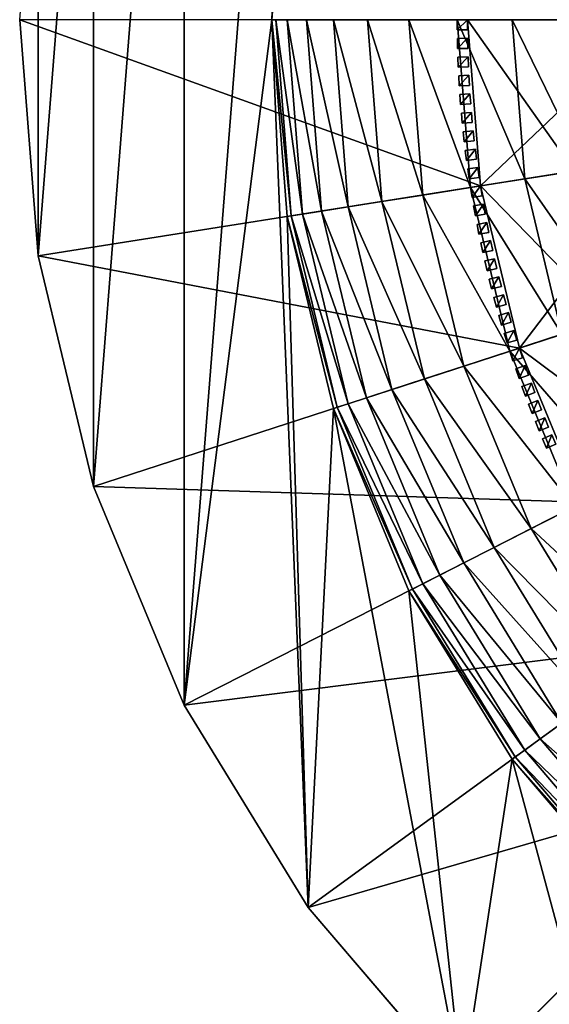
# Model space of a CAD drawing. Header units: centimetres. Extents: x -19.08 to -13.09, y -3.05 to 3.05.
# Tile 2 of 79: x -19.08 to -18.03, y -1.9 to 0.05. Entities that reach past the tile are written whole.
import ezdxf

# ---------------------------------------------------------------- set-up
doc = ezdxf.new("R2010")
doc.units = ezdxf.units.CM
doc.header["$LTSCALE"] = 2.54
doc.layers.get('0').update_dxf_attribs({"true_color": 0xff5454})
doc.layers.add('CHROM', color=7, linetype='Continuous', true_color=0x777799)

# ---------------------------------------------------------------- blocks, each defined once
blk = doc.blocks.new('Komponent#2')
at = {"color": 0}
for p, q in [((0.02, 0, 0.669), (0, 0, 0.669)), ((0, 0, 0.1), (0.02, 0, 0.1)), ((0, 0, 0.669), (0, 0, 0.1)), ((0.02, 0, 0.669), (0, 0, 0.669)), ((0, 0, 0.669), (0, -0.02, 0.669)), ((0, 0, 0.669), (0, 0, 0.1)), ((0, 0, 0.1), (0, -0.02, 0.1)), ((0, 0, 0.669), (0, -0.02, 0.669)), ((0, 0, 0.1), (0.02, 0, 0.1)), ((0, 0, 0.1), (0, -0.02, 0.1)), ((0.02, 0, 0.669), (0.02, 0, 0.1)), ((0.02, 0, 0.669), (0.02, -0.02, 0.669)), ((0.02, 0, 0.1), (0.02, -0.02, 0.1)), ((0.02, 0, 0.669), (0.02, 0, 0.1)), ((0.02, 0, 0.669), (0.02, -0.02, 0.669)), ((0.02, 0, 0.1), (0.02, -0.02, 0.1)), ((0.02, -0.02, 0.669), (0, -0.02, 0.669)), ((0, -0.02, 0.669), (0, -0.02, 0.1)), ((0, -0.02, 0.1), (0.02, -0.02, 0.1)), ((0.02, -0.02, 0.669), (0, -0.02, 0.669)), ((0, -0.02, 0.669), (0, -0.02, 0.1)), ((0, -0.02, 0.1), (0.02, -0.02, 0.1)), ((0.02, -0.02, 0.669), (0.02, -0.02, 0.1)), ((0.02, -0.02, 0.669), (0.02, -0.02, 0.1))]:
    blk.add_line(p, q, dxfattribs=at)
mesh = blk.add_polyface(dxfattribs=at)
corners = [(0, 0, 0.669), (0.02, 0, 0.1), (0, 0, 0.1), (0.02, 0, 0.669)]
mesh.append_faces([[corners[k] for k in face] for face in [(0, 1, 2), (1, 0, 3)]], dxfattribs={"vtx0": -1, "color": 0})
mesh = blk.add_polyface(dxfattribs=at)
corners = [(0, -0.02, 0.669), (0.02, 0, 0.669), (0, 0, 0.669), (0.02, -0.02, 0.669)]
mesh.append_faces([[corners[k] for k in face] for face in [(0, 1, 2), (1, 0, 3)]], dxfattribs={"vtx0": -1, "color": 0})
mesh = blk.add_polyface(dxfattribs=at)
corners = [(0, 0, 0.669), (0, -0.02, 0.1), (0, -0.02, 0.669), (0, 0, 0.1)]
mesh.append_faces([[corners[k] for k in face] for face in [(0, 1, 2), (1, 0, 3)]], dxfattribs={"vtx0": -1, "color": 0})
mesh = blk.add_polyface(dxfattribs=at)
corners = [(0.02, 0, 0.1), (0, -0.02, 0.1), (0, 0, 0.1), (0.02, -0.02, 0.1)]
mesh.append_faces([[corners[k] for k in face] for face in [(0, 1, 2), (1, 0, 3)]], dxfattribs={"vtx0": -1, "color": 0})
mesh = blk.add_polyface(dxfattribs=at)
corners = [(0.02, 0, 0.1), (0.02, -0.02, 0.669), (0.02, -0.02, 0.1), (0.02, 0, 0.669)]
mesh.append_faces([[corners[k] for k in face] for face in [(0, 1, 2), (1, 0, 3)]], dxfattribs={"vtx0": -1, "color": 0})
mesh = blk.add_polyface(dxfattribs=at)
corners = [(0.02, -0.02, 0.669), (0, -0.02, 0.1), (0.02, -0.02, 0.1), (0, -0.02, 0.669)]
mesh.append_faces([[corners[k] for k in face] for face in [(0, 1, 2), (1, 0, 3)]], dxfattribs={"vtx0": -1, "color": 0})
blk = doc.blocks.new('Grupuj#4')
at = {"color": 0}
blk.add_blockref('Komponent#2', (0, 2.1276, -0.1), dxfattribs=at)
for p, rotation in [((0.0003, 2.0904, -0.1), 1), ((0.0013, 2.0533, -0.1), 2), ((0.0029, 2.0162, -0.1), 3.000000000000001), ((0.0052, 1.9792, -0.1), 4.000000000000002), ((0.0081, 1.9421, -0.1), 5.000000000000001), ((0.0117, 1.9052, -0.1), 6), ((0.0159, 1.8683, -0.1), 7), ((0.0207, 1.8315, -0.1), 8), ((0.0262, 1.7947, -0.1), 9), ((0.0323, 1.7581, -0.1), 10), ((0.0391, 1.7216, -0.1), 11), ((0.0465, 1.6852, -0.1), 12), ((0.0545, 1.649, -0.1), 13), ((0.0632, 1.6129, -0.1), 14), ((0.0725, 1.5769, -0.1), 15), ((0.0824, 1.5411, -0.1), 16), ((0.093, 1.5055, -0.1), 17.00000000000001), ((0.1041, 1.4701, -0.1), 18), ((0.1159, 1.4349, -0.1), 19.00000000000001), ((0.1283, 1.3999, -0.1), 20.00000000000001), ((0.1413, 1.3651, -0.1), 21.00000000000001), ((0.1549, 1.3306, -0.1), 22.00000000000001), ((0.1691, 1.2963, -0.1), 23.00000000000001)]:
    blk.add_blockref('Komponent#2', p, dxfattribs=dict(at, rotation=rotation))
blk = doc.blocks.new('Grupuj#6')
at = {"color": 0}
for p, q in [((0.0369, 2.5269, 6.8878), (0, 2.9955, 6.8878)), ((0.0369, 2.5269, 6.8878), (0, 2.9955, 6.8878)), ((0.5307, 2.6051, 6.8878), (0.5, 2.9955, 6.8878)), ((0.5307, 2.6051, 2.4878), (0.5, 2.9955, 2.4878)), ((0.5307, 2.6051, 6.8878), (0.5, 2.9955, 6.8878)), ((0.5307, 2.6051, 2.4878), (0.5, 2.9955, 2.4878)), ((0.5383, 2.6063, 2.292), (0.5077, 2.9955, 2.292)), ((0.5383, 2.6063, 2.292), (0.5077, 2.9955, 2.292)), ((0.5611, 2.6099, 2.0974), (0.5307, 2.9955, 2.0974)), ((0.5611, 2.6099, 2.0974), (0.5307, 2.9955, 2.0974)), ((0.5988, 2.6159, 1.9052), (0.569, 2.9955, 1.9052)), ((0.5988, 2.6159, 1.9052), (0.569, 2.9955, 1.9052)), ((0.6514, 2.6242, 1.7166), (0.6221, 2.9955, 1.7166)), ((0.6514, 2.6242, 1.7166), (0.6221, 2.9955, 1.7166)), ((0.7183, 2.6348, 1.5328), (0.69, 2.9955, 1.5328)), ((0.7183, 2.6348, 1.5328), (0.69, 2.9955, 1.5328)), ((0.7994, 2.6476, 1.3549), (0.772, 2.9955, 1.3549)), ((0.7994, 2.6476, 1.3549), (0.772, 2.9955, 1.3549)), ((0.8939, 2.6626, 1.1839), (0.8677, 2.9955, 1.1839)), ((0.8939, 2.6626, 1.1839), (0.8677, 2.9955, 1.1839)), ((0.9139, 2.6658, 11.4973), (0.8879, 2.9955, 11.4973)), ((0.9139, 2.6658, 11.4473), (0.8879, 2.9955, 11.4473)), ((0.9139, 2.6658, 11.4973), (0.8879, 2.9955, 11.4973)), ((0.9139, 2.6658, 12.2973), (0.8879, 2.9955, 12.2973)), ((0.9139, 2.6658, 12.2973), (0.8879, 2.9955, 12.2973)), ((0.9139, 2.6658, 11.4473), (0.8879, 2.9955, 11.4473)), ((1.0015, 2.6797, 1.021), (0.9766, 2.9955, 1.021)), ((1.0015, 2.6797, 1.021), (0.9766, 2.9955, 1.021)), ((0.9139, 2.6658, 11.4473), (1.2816, 2.724, 11.4473)), ((0.9139, 2.6658, 11.4973), (1.2816, 2.724, 11.4973)), ((0.9139, 2.6658, 11.4973), (1.2816, 2.724, 11.4973)), ((0.9139, 2.6658, 11.4473), (1.2816, 2.724, 11.4473)), ((0.9139, 2.6658, 12.2973), (1.1, 2.6953, 12.5307)), ((0.9139, 2.6658, 12.2973), (1.1, 2.6953, 12.5307)), ((1.1213, 2.6986, 0.8671), (1.0015, 2.6797, 1.021)), ((1.1213, 2.6986, 0.8671), (1.0015, 2.6797, 1.021)), ((1.0015, 2.6797, 1.021), (0.8939, 2.6626, 1.1839)), ((1.0015, 2.6797, 1.021), (0.8939, 2.6626, 1.1839)), ((1.0754, 2.3716, 1.021), (1.0015, 2.6797, 1.021)), ((1.0754, 2.3716, 1.021), (1.0015, 2.6797, 1.021)), ((0.0369, 2.5269, 6.8878), (0.9139, 2.6658, 11.4473)), ((0.0369, 2.5269, 6.8878), (0.9139, 2.6658, 11.4473)), ((0.8939, 2.6626, 1.1839), (0.7994, 2.6476, 1.3549)), ((0.8939, 2.6626, 1.1839), (0.7994, 2.6476, 1.3549)), ((0.9719, 2.338, 1.1839), (0.8939, 2.6626, 1.1839)), ((0.9719, 2.338, 1.1839), (0.8939, 2.6626, 1.1839)), ((0.9911, 2.3442, 11.4473), (0.9139, 2.6658, 11.4473)), ((0.9911, 2.3442, 11.4973), (0.9139, 2.6658, 11.4973)), ((0.9139, 2.6658, 11.4973), (0.9139, 2.6658, 12.2973)), ((0.9911, 2.3442, 11.4973), (0.9139, 2.6658, 11.4973)), ((0.9911, 2.3442, 12.2973), (0.9139, 2.6658, 12.2973)), ((0.9139, 2.6658, 11.4973), (0.9139, 2.6658, 12.2973)), ((0.9911, 2.3442, 11.4473), (0.9139, 2.6658, 11.4473)), ((0.9911, 2.3442, 12.2973), (0.9139, 2.6658, 12.2973)), ((0.7994, 2.6476, 1.3549), (0.7183, 2.6348, 1.5328)), ((0.7994, 2.6476, 1.3549), (0.7183, 2.6348, 1.5328)), ((0.8808, 2.3084, 1.3549), (0.7994, 2.6476, 1.3549)), ((0.8808, 2.3084, 1.3549), (0.7994, 2.6476, 1.3549)), ((0.6514, 2.6242, 1.7166), (0.5988, 2.6159, 1.9052)), ((0.6514, 2.6242, 1.7166), (0.5988, 2.6159, 1.9052)), ((0.7183, 2.6348, 1.5328), (0.6514, 2.6242, 1.7166)), ((0.7183, 2.6348, 1.5328), (0.6514, 2.6242, 1.7166)), ((0.7383, 2.2621, 1.7166), (0.6514, 2.6242, 1.7166)), ((0.7383, 2.2621, 1.7166), (0.6514, 2.6242, 1.7166)), ((0.8028, 2.283, 1.5328), (0.7183, 2.6348, 1.5328)), ((0.8028, 2.283, 1.5328), (0.7183, 2.6348, 1.5328)), ((0.5383, 2.6063, 2.292), (0.5307, 2.6051, 2.4878)), ((0.5383, 2.6063, 2.292), (0.5307, 2.6051, 2.4878)), ((0.6221, 2.2243, 6.8878), (0.5307, 2.6051, 6.8878)), ((0.6221, 2.2243, 2.4878), (0.5307, 2.6051, 2.4878)), ((0.6221, 2.2243, 6.8878), (0.5307, 2.6051, 6.8878)), ((0.5307, 2.6051, 2.4878), (0.5307, 2.6051, 6.8878)), ((0.6221, 2.2243, 2.4878), (0.5307, 2.6051, 2.4878)), ((0.5307, 2.6051, 2.4878), (0.5307, 2.6051, 6.8878)), ((0.5611, 2.6099, 2.0974), (0.5383, 2.6063, 2.292)), ((0.5611, 2.6099, 2.0974), (0.5383, 2.6063, 2.292)), ((0.6295, 2.2267, 2.292), (0.5383, 2.6063, 2.292)), ((0.6295, 2.2267, 2.292), (0.5383, 2.6063, 2.292)), ((0.5988, 2.6159, 1.9052), (0.5611, 2.6099, 2.0974)), ((0.5988, 2.6159, 1.9052), (0.5611, 2.6099, 2.0974)), ((0.6514, 2.2338, 2.0974), (0.5611, 2.6099, 2.0974)), ((0.6514, 2.2338, 2.0974), (0.5611, 2.6099, 2.0974)), ((0.6877, 2.2456, 1.9052), (0.5988, 2.6159, 1.9052)), ((0.6877, 2.2456, 1.9052), (0.5988, 2.6159, 1.9052)), ((0.1466, 2.0698, 6.8878), (0.0369, 2.5269, 6.8878)), ((0.1466, 2.0698, 6.8878), (0.0369, 2.5269, 6.8878)), ((0.9911, 2.3442, 11.4473), (1.3452, 2.4593, 11.4473)), ((0.9911, 2.3442, 11.4973), (1.3452, 2.4593, 11.4973)), ((0.9911, 2.3442, 11.4473), (1.3452, 2.4593, 11.4473)), ((0.9911, 2.3442, 11.4973), (1.3452, 2.4593, 11.4973)), ((0.9911, 2.3442, 12.2973), (1.1703, 2.4025, 12.5307)), ((0.9911, 2.3442, 12.2973), (1.1703, 2.4025, 12.5307)), ((1.0754, 2.3716, 1.021), (0.9719, 2.338, 1.1839)), ((1.0754, 2.3716, 1.021), (0.9719, 2.338, 1.1839)), ((0.1466, 2.0698, 6.8878), (0.9911, 2.3442, 11.4473)), ((0.1466, 2.0698, 6.8878), (0.9911, 2.3442, 11.4473)), ((1.1177, 2.0387, 11.4473), (0.9911, 2.3442, 11.4473)), ((1.1177, 2.0387, 11.4973), (0.9911, 2.3442, 11.4973)), ((0.9911, 2.3442, 11.4973), (0.9911, 2.3442, 12.2973)), ((0.9911, 2.3442, 11.4973), (0.9911, 2.3442, 12.2973)), ((1.1177, 2.0387, 11.4973), (0.9911, 2.3442, 11.4973)), ((1.1177, 2.0387, 12.2973), (0.9911, 2.3442, 12.2973)), ((1.1177, 2.0387, 12.2973), (0.9911, 2.3442, 12.2973)), ((1.1177, 2.0387, 11.4473), (0.9911, 2.3442, 11.4473)), ((0.9719, 2.338, 1.1839), (0.8808, 2.3084, 1.3549)), ((0.9719, 2.338, 1.1839), (0.8808, 2.3084, 1.3549)), ((1.0996, 2.0295, 1.1839), (0.9719, 2.338, 1.1839)), ((1.0996, 2.0295, 1.1839), (0.9719, 2.338, 1.1839)), ((0.8808, 2.3084, 1.3549), (0.8028, 2.283, 1.5328)), ((0.8808, 2.3084, 1.3549), (0.8028, 2.283, 1.5328)), ((1.0143, 1.986, 1.3549), (0.8808, 2.3084, 1.3549)), ((1.0143, 1.986, 1.3549), (0.8808, 2.3084, 1.3549)), ((0.8028, 2.283, 1.5328), (0.7383, 2.2621, 1.7166)), ((0.8028, 2.283, 1.5328), (0.7383, 2.2621, 1.7166)), ((0.9412, 1.9488, 1.5328), (0.8028, 2.283, 1.5328)), ((0.9412, 1.9488, 1.5328), (0.8028, 2.283, 1.5328)), ((0.7383, 2.2621, 1.7166), (0.6877, 2.2456, 1.9052)), ((0.7383, 2.2621, 1.7166), (0.6877, 2.2456, 1.9052)), ((0.8808, 1.918, 1.7166), (0.7383, 2.2621, 1.7166)), ((0.8808, 1.918, 1.7166), (0.7383, 2.2621, 1.7166)), ((0.6295, 2.2267, 2.292), (0.6221, 2.2243, 2.4878)), ((0.6295, 2.2267, 2.292), (0.6221, 2.2243, 2.4878)), ((0.6514, 2.2338, 2.0974), (0.6295, 2.2267, 2.292)), ((0.6514, 2.2338, 2.0974), (0.6295, 2.2267, 2.292)), ((0.7788, 1.866, 2.292), (0.6295, 2.2267, 2.292)), ((0.7788, 1.866, 2.292), (0.6295, 2.2267, 2.292)), ((0.6877, 2.2456, 1.9052), (0.6514, 2.2338, 2.0974)), ((0.6877, 2.2456, 1.9052), (0.6514, 2.2338, 2.0974)), ((0.7994, 1.8765, 2.0974), (0.6514, 2.2338, 2.0974)), ((0.7994, 1.8765, 2.0974), (0.6514, 2.2338, 2.0974)), ((0.8334, 1.8939, 1.9052), (0.6877, 2.2456, 1.9052)), ((0.8334, 1.8939, 1.9052), (0.6877, 2.2456, 1.9052)), ((0.772, 1.8626, 6.8878), (0.6221, 2.2243, 6.8878)), ((0.772, 1.8626, 6.8878), (0.6221, 2.2243, 6.8878)), ((0.6221, 2.2243, 2.4878), (0.6221, 2.2243, 6.8878)), ((0.772, 1.8626, 2.4878), (0.6221, 2.2243, 2.4878)), ((0.772, 1.8626, 2.4878), (0.6221, 2.2243, 2.4878)), ((0.6221, 2.2243, 2.4878), (0.6221, 2.2243, 6.8878)), ((0.3265, 1.6356, 6.8878), (0.1466, 2.0698, 6.8878)), ((0.3265, 1.6356, 6.8878), (0.1466, 2.0698, 6.8878)), ((0.3265, 1.6356, 6.8878), (1.1177, 2.0387, 11.4473)), ((0.3265, 1.6356, 6.8878), (1.1177, 2.0387, 11.4473)), ((1.0996, 2.0295, 1.1839), (1.0143, 1.986, 1.3549)), ((1.0996, 2.0295, 1.1839), (1.0143, 1.986, 1.3549)), ((1.0143, 1.986, 1.3549), (0.9412, 1.9488, 1.5328)), ((1.0143, 1.986, 1.3549), (0.9412, 1.9488, 1.5328)), ((1.1966, 1.6885, 1.3549), (1.0143, 1.986, 1.3549)), ((1.1966, 1.6885, 1.3549), (1.0143, 1.986, 1.3549)), ((0.9412, 1.9488, 1.5328), (0.8808, 1.918, 1.7166)), ((0.9412, 1.9488, 1.5328), (0.8808, 1.918, 1.7166)), ((1.1303, 1.6403, 1.5328), (0.9412, 1.9488, 1.5328)), ((1.1303, 1.6403, 1.5328), (0.9412, 1.9488, 1.5328)), ((0.8808, 1.918, 1.7166), (0.8334, 1.8939, 1.9052)), ((0.8808, 1.918, 1.7166), (0.8334, 1.8939, 1.9052)), ((1.0754, 1.6005, 1.7166), (0.8808, 1.918, 1.7166)), ((1.0754, 1.6005, 1.7166), (0.8808, 1.918, 1.7166)), ((0.7994, 1.8765, 2.0974), (0.7788, 1.866, 2.292)), ((0.7994, 1.8765, 2.0974), (0.7788, 1.866, 2.292)), ((0.8334, 1.8939, 1.9052), (0.7994, 1.8765, 2.0974)), ((0.8334, 1.8939, 1.9052), (0.7994, 1.8765, 2.0974)), ((1.0015, 1.5467, 2.0974), (0.7994, 1.8765, 2.0974)), ((1.0015, 1.5467, 2.0974), (0.7994, 1.8765, 2.0974)), ((1.0324, 1.5692, 1.9052), (0.8334, 1.8939, 1.9052)), ((1.0324, 1.5692, 1.9052), (0.8334, 1.8939, 1.9052)), ((0.7788, 1.866, 2.292), (0.772, 1.8626, 2.4878)), ((0.7788, 1.866, 2.292), (0.772, 1.8626, 2.4878)), ((0.9766, 1.5287, 6.8878), (0.772, 1.8626, 6.8878)), ((0.9766, 1.5287, 6.8878), (0.772, 1.8626, 6.8878)), ((0.772, 1.8626, 2.4878), (0.772, 1.8626, 6.8878)), ((0.9766, 1.5287, 2.4878), (0.772, 1.8626, 2.4878)), ((0.9766, 1.5287, 2.4878), (0.772, 1.8626, 2.4878)), ((0.772, 1.8626, 2.4878), (0.772, 1.8626, 6.8878)), ((0.9828, 1.5332, 2.292), (0.7788, 1.866, 2.292)), ((0.9828, 1.5332, 2.292), (0.7788, 1.866, 2.292)), ((0.5721, 1.2348, 6.8878), (1.2904, 1.7567, 11.4473)), ((0.5721, 1.2348, 6.8878), (1.2904, 1.7567, 11.4473)), ((0.5721, 1.2348, 6.8878), (0.3265, 1.6356, 6.8878)), ((0.5721, 1.2348, 6.8878), (0.3265, 1.6356, 6.8878)), ((1.0754, 1.6005, 1.7166), (1.0324, 1.5692, 1.9052)), ((1.0754, 1.6005, 1.7166), (1.0324, 1.5692, 1.9052)), ((1.0324, 1.5692, 1.9052), (1.0015, 1.5467, 2.0974)), ((1.0324, 1.5692, 1.9052), (1.0015, 1.5467, 2.0974)), ((1.2797, 1.2797, 1.9052), (1.0324, 1.5692, 1.9052)), ((1.2797, 1.2797, 1.9052), (1.0324, 1.5692, 1.9052)), ((1.0015, 1.5467, 2.0974), (0.9828, 1.5332, 2.292)), ((1.0015, 1.5467, 2.0974), (0.9828, 1.5332, 2.292)), ((1.2526, 1.2526, 2.0974), (1.0015, 1.5467, 2.0974)), ((1.2526, 1.2526, 2.0974), (1.0015, 1.5467, 2.0974)), ((0.9828, 1.5332, 2.292), (0.9766, 1.5287, 2.4878)), ((0.9828, 1.5332, 2.292), (0.9766, 1.5287, 2.4878)), ((1.2309, 1.2309, 6.8878), (0.9766, 1.5287, 6.8878)), ((1.2309, 1.2309, 2.4878), (0.9766, 1.5287, 2.4878)), ((1.2309, 1.2309, 6.8878), (0.9766, 1.5287, 6.8878)), ((0.9766, 1.5287, 2.4878), (0.9766, 1.5287, 6.8878)), ((1.2309, 1.2309, 2.4878), (0.9766, 1.5287, 2.4878)), ((0.9766, 1.5287, 2.4878), (0.9766, 1.5287, 6.8878)), ((1.2363, 1.2363, 2.292), (0.9828, 1.5332, 2.292)), ((1.2363, 1.2363, 2.292), (0.9828, 1.5332, 2.292)), ((0.8774, 0.8774, 6.8878), (1.5052, 1.5052, 11.4473)), ((0.8774, 0.8774, 6.8878), (1.5052, 1.5052, 11.4473)), ((0.8774, 0.8774, 6.8878), (0.5721, 1.2348, 6.8878)), ((0.8774, 0.8774, 6.8878), (0.5721, 1.2348, 6.8878))]:
    blk.add_line(p, q, dxfattribs=at)
mesh = blk.add_polyface(dxfattribs=at)
corners = [(0.0369, 3.4641, 6.8878), (0.0369, 2.5269, 6.8878), (0, 2.9955, 6.8878), (0.1466, 3.9211, 6.8878), (0.1466, 2.0698, 6.8878), (0.3265, 4.3554, 6.8878), (0.3265, 1.6356, 6.8878), (0.5721, 4.7562, 6.8878), (0.5, 2.9955, 6.8878), (0.5307, 3.3859, 6.8878), (0.6221, 3.7666, 6.8878), (0.8774, 5.1136, 6.8878), (0.772, 4.1284, 6.8878), (0.9766, 4.4623, 6.8878), (1.2348, 5.4189, 6.8878), (1.2309, 4.7601, 6.8878), (1.5287, 5.0144, 6.8878), (1.6356, 5.6645, 6.8878), (1.8626, 5.219, 6.8878), (2.0698, 5.8444, 6.8878), (2.2243, 5.3688, 6.8878), (2.5269, 5.9541, 6.8878), (2.6051, 5.4602, 6.8878), (2.9955, 5.991, 6.8878), (2.9955, 5.491, 6.8878), (3.4641, 5.9541, 6.8878), (3.3859, 5.4602, 6.8878), (3.7666, 5.3688, 6.8878), (3.9211, 5.8444, 6.8878), (4.1284, 5.219, 6.8878), (4.3554, 5.6645, 6.8878), (4.4623, 5.0144, 6.8878), (4.7562, 5.4189, 6.8878), (4.7601, 4.7601, 6.8878), (5.1136, 5.1136, 6.8878), (5.0144, 4.4623, 6.8878), (5.219, 4.1284, 6.8878), (5.4189, 4.7562, 6.8878), (5.3688, 3.7666, 6.8878), (5.4602, 3.3859, 6.8878), (5.6645, 4.3554, 6.8878), (5.491, 2.9955, 6.8878), (5.6645, 1.6356, 6.8878), (5.8444, 2.0698, 6.8878), (5.8444, 3.9211, 6.8878), (5.9541, 2.5269, 6.8878), (5.9541, 3.4641, 6.8878), (5.991, 2.9955, 6.8878), (0.5721, 1.2348, 6.8878), (0.5307, 2.6051, 6.8878), (0.6221, 2.2243, 6.8878), (0.8774, 0.8774, 6.8878), (0.772, 1.8626, 6.8878), (0.9766, 1.5287, 6.8878), (1.2348, 0.5721, 6.8878), (1.2309, 1.2309, 6.8878), (1.5287, 0.9766, 6.8878), (1.6356, 0.3265, 6.8878), (1.8626, 0.772, 6.8878), (2.0698, 0.1466, 6.8878), (2.2243, 0.6221, 6.8878), (2.5269, 0.0369, 6.8878), (2.6051, 0.5307, 6.8878), (2.9955, 0, 6.8878), (2.9955, 0.5, 6.8878), (3.3859, 0.5307, 6.8878), (3.4641, 0.0369, 6.8878), (3.7666, 0.6221, 6.8878), (3.9211, 0.1466, 6.8878), (4.1284, 0.772, 6.8878), (4.3554, 0.3265, 6.8878), (4.4623, 0.9766, 6.8878), (4.7562, 0.5721, 6.8878), (4.7601, 1.2309, 6.8878), (5.1136, 0.8774, 6.8878), (5.0144, 1.5287, 6.8878), (5.219, 1.8626, 6.8878), (5.4189, 1.2348, 6.8878), (5.3688, 2.2243, 6.8878), (5.4602, 2.6051, 6.8878)]
mesh.append_faces([[corners[k] for k in face] for face in [(0, 1, 2), (45, 46, 47)]], dxfattribs={"vtx0": -1, "color": 0})
mesh.append_faces([[corners[k] for k in face] for face in [(1, 3, 4), (4, 5, 6), (8, 7, 9), (9, 7, 10), (10, 11, 12), (12, 11, 13), (13, 14, 15), (15, 14, 16), (16, 17, 18), (18, 19, 20), (20, 21, 22), (22, 23, 24), (24, 25, 26), (26, 25, 27), (27, 28, 29), (29, 30, 31), (31, 32, 33), (33, 34, 35), (35, 34, 36), (36, 37, 38), (38, 37, 39), (39, 40, 41), (42, 40, 43), (43, 44, 45), (48, 50, 51), (51, 53, 54), (54, 56, 57), (57, 58, 59), (59, 60, 61), (61, 62, 63), (63, 65, 66), (66, 67, 68), (68, 69, 70), (70, 71, 72), (72, 73, 74), (74, 76, 77), (77, 79, 42)]], dxfattribs={"vtx0": -1, "vtx1": -1, "color": 0})
mesh.append_faces([[corners[k] for k in face] for face in [(6, 7, 8), (41, 40, 42)]], dxfattribs={"vtx0": -1, "vtx1": -1, "vtx2": -1, "color": 0})
mesh.append_faces([[corners[k] for k in face] for face in [(1, 0, 3), (4, 3, 5), (6, 5, 7), (10, 7, 11), (13, 11, 14), (16, 14, 17), (18, 17, 19), (20, 19, 21), (22, 21, 23), (24, 23, 25), (27, 25, 28), (29, 28, 30), (31, 30, 32), (33, 32, 34), (36, 34, 37), (39, 37, 40), (43, 40, 44), (45, 44, 46), (8, 48, 6), (48, 8, 49), (48, 49, 50), (51, 50, 52), (51, 52, 53), (54, 53, 55), (54, 55, 56), (57, 56, 58), (59, 58, 60), (61, 60, 62), (63, 62, 64), (63, 64, 65), (66, 65, 67), (68, 67, 69), (70, 69, 71), (72, 71, 73), (74, 73, 75), (74, 75, 76), (77, 76, 78), (77, 78, 79), (42, 79, 41)]], dxfattribs={"vtx0": -1, "vtx2": -1, "color": 0})
mesh = blk.add_polyface(dxfattribs=at)
corners = [(0.9139, 2.6658, 11.4473), (0, 2.9955, 6.8878), (0.0369, 2.5269, 6.8878), (0.8879, 2.9955, 11.4473)]
mesh.append_faces([[corners[k] for k in face] for face in [(0, 1, 2), (1, 0, 3)]], dxfattribs={"vtx0": -1, "color": 0})
mesh = blk.add_polyface(dxfattribs=at)
corners = [(0.5, 2.9955, 2.4878), (0.5383, 2.6063, 2.292), (0.5307, 2.6051, 2.4878), (0.5077, 2.9955, 2.292)]
mesh.append_faces([[corners[k] for k in face] for face in [(0, 1, 2), (1, 0, 3)]], dxfattribs={"vtx0": -1, "color": 0})
mesh = blk.add_polyface(dxfattribs=at)
corners = [(0.5, 2.9955, 6.8878), (0.5307, 2.6051, 2.4878), (0.5307, 2.6051, 6.8878), (0.5, 2.9955, 2.4878)]
mesh.append_faces([[corners[k] for k in face] for face in [(0, 1, 2), (1, 0, 3)]], dxfattribs={"vtx0": -1, "color": 0})
mesh = blk.add_polyface(dxfattribs=at)
corners = [(0.5077, 2.9955, 2.292), (0.5611, 2.6099, 2.0974), (0.5383, 2.6063, 2.292), (0.5307, 2.9955, 2.0974)]
mesh.append_faces([[corners[k] for k in face] for face in [(0, 1, 2), (1, 0, 3)]], dxfattribs={"vtx0": -1, "color": 0})
mesh = blk.add_polyface(dxfattribs=at)
corners = [(0.5307, 2.9955, 2.0974), (0.5988, 2.6159, 1.9052), (0.5611, 2.6099, 2.0974), (0.569, 2.9955, 1.9052)]
mesh.append_faces([[corners[k] for k in face] for face in [(0, 1, 2), (1, 0, 3)]], dxfattribs={"vtx0": -1, "color": 0})
mesh = blk.add_polyface(dxfattribs=at)
corners = [(0.569, 2.9955, 1.9052), (0.6514, 2.6242, 1.7166), (0.5988, 2.6159, 1.9052), (0.6221, 2.9955, 1.7166)]
mesh.append_faces([[corners[k] for k in face] for face in [(0, 1, 2), (1, 0, 3)]], dxfattribs={"vtx0": -1, "color": 0})
mesh = blk.add_polyface(dxfattribs=at)
corners = [(0.6221, 2.9955, 1.7166), (0.7183, 2.6348, 1.5328), (0.6514, 2.6242, 1.7166), (0.69, 2.9955, 1.5328)]
mesh.append_faces([[corners[k] for k in face] for face in [(0, 1, 2), (1, 0, 3)]], dxfattribs={"vtx0": -1, "color": 0})
mesh = blk.add_polyface(dxfattribs=at)
corners = [(0.69, 2.9955, 1.5328), (0.7994, 2.6476, 1.3549), (0.7183, 2.6348, 1.5328), (0.772, 2.9955, 1.3549)]
mesh.append_faces([[corners[k] for k in face] for face in [(0, 1, 2), (1, 0, 3)]], dxfattribs={"vtx0": -1, "color": 0})
mesh = blk.add_polyface(dxfattribs=at)
corners = [(0.772, 2.9955, 1.3549), (0.8939, 2.6626, 1.1839), (0.7994, 2.6476, 1.3549), (0.8677, 2.9955, 1.1839)]
mesh.append_faces([[corners[k] for k in face] for face in [(0, 1, 2), (1, 0, 3)]], dxfattribs={"vtx0": -1, "color": 0})
mesh = blk.add_polyface(dxfattribs=at)
corners = [(0.8677, 2.9955, 1.1839), (1.0015, 2.6797, 1.021), (0.8939, 2.6626, 1.1839), (0.9766, 2.9955, 1.021)]
mesh.append_faces([[corners[k] for k in face] for face in [(0, 1, 2), (1, 0, 3)]], dxfattribs={"vtx0": -1, "color": 0})
mesh = blk.add_polyface(dxfattribs=at)
corners = [(1.2602, 2.9955, 11.4973), (0.9139, 2.6658, 11.4973), (0.8879, 2.9955, 11.4973), (1.2816, 2.724, 11.4973)]
mesh.append_faces([[corners[k] for k in face] for face in [(0, 1, 2), (1, 0, 3)]], dxfattribs={"vtx0": -1, "color": 0})
mesh = blk.add_polyface(dxfattribs=at)
corners = [(0.9139, 2.6658, 11.4473), (1.2602, 2.9955, 11.4473), (0.8879, 2.9955, 11.4473), (1.2816, 2.724, 11.4473)]
mesh.append_faces([[corners[k] for k in face] for face in [(0, 1, 2), (1, 0, 3)]], dxfattribs={"vtx0": -1, "color": 0})
mesh = blk.add_polyface(dxfattribs=at)
corners = [(0.8879, 2.9955, 12.2973), (0.9139, 2.6658, 11.4973), (0.9139, 2.6658, 12.2973), (0.8879, 2.9955, 11.4973)]
mesh.append_faces([[corners[k] for k in face] for face in [(0, 1, 2), (1, 0, 3)]], dxfattribs={"vtx0": -1, "color": 0})
mesh = blk.add_polyface(dxfattribs=at)
corners = [(1.1, 2.6953, 12.5307), (0.8879, 2.9955, 12.2973), (0.9139, 2.6658, 12.2973), (1.0764, 2.9955, 12.5307)]
mesh.append_faces([[corners[k] for k in face] for face in [(0, 1, 2), (1, 0, 3)]], dxfattribs={"vtx0": -1, "color": 0})
mesh = blk.add_polyface(dxfattribs=at)
corners = [(0.9766, 2.9955, 1.021), (1.1213, 2.6986, 0.8671), (1.0015, 2.6797, 1.021), (1.0979, 2.9955, 0.8671)]
mesh.append_faces([[corners[k] for k in face] for face in [(0, 1, 2), (1, 0, 3)]], dxfattribs={"vtx0": -1, "color": 0})
mesh = blk.add_polyface(dxfattribs=at)
corners = [(0.9911, 2.3442, 11.4473), (1.2816, 2.724, 11.4473), (0.9139, 2.6658, 11.4473), (1.3452, 2.4593, 11.4473)]
mesh.append_faces([[corners[k] for k in face] for face in [(0, 1, 2), (1, 0, 3)]], dxfattribs={"vtx0": -1, "color": 0})
mesh = blk.add_polyface(dxfattribs=at)
corners = [(1.2816, 2.724, 11.4973), (0.9911, 2.3442, 11.4973), (0.9139, 2.6658, 11.4973), (1.3452, 2.4593, 11.4973)]
mesh.append_faces([[corners[k] for k in face] for face in [(0, 1, 2), (1, 0, 3)]], dxfattribs={"vtx0": -1, "color": 0})
mesh = blk.add_polyface(dxfattribs=at)
corners = [(1.1703, 2.4025, 12.5307), (0.9139, 2.6658, 12.2973), (0.9911, 2.3442, 12.2973), (1.1, 2.6953, 12.5307)]
mesh.append_faces([[corners[k] for k in face] for face in [(0, 1, 2), (1, 0, 3)]], dxfattribs={"vtx0": -1, "color": 0})
mesh = blk.add_polyface(dxfattribs=at)
corners = [(1.0015, 2.6797, 1.021), (1.1908, 2.4091, 0.8671), (1.0754, 2.3716, 1.021), (1.1213, 2.6986, 0.8671)]
mesh.append_faces([[corners[k] for k in face] for face in [(0, 1, 2), (1, 0, 3)]], dxfattribs={"vtx0": -1, "color": 0})
mesh = blk.add_polyface(dxfattribs=at)
corners = [(0.8939, 2.6626, 1.1839), (1.0754, 2.3716, 1.021), (0.9719, 2.338, 1.1839), (1.0015, 2.6797, 1.021)]
mesh.append_faces([[corners[k] for k in face] for face in [(0, 1, 2), (1, 0, 3)]], dxfattribs={"vtx0": -1, "color": 0})
mesh = blk.add_polyface(dxfattribs=at)
corners = [(0.9911, 2.3442, 11.4473), (0.0369, 2.5269, 6.8878), (0.1466, 2.0698, 6.8878), (0.9139, 2.6658, 11.4473)]
mesh.append_faces([[corners[k] for k in face] for face in [(0, 1, 2), (1, 0, 3)]], dxfattribs={"vtx0": -1, "color": 0})
mesh = blk.add_polyface(dxfattribs=at)
corners = [(0.7994, 2.6476, 1.3549), (0.9719, 2.338, 1.1839), (0.8808, 2.3084, 1.3549), (0.8939, 2.6626, 1.1839)]
mesh.append_faces([[corners[k] for k in face] for face in [(0, 1, 2), (1, 0, 3)]], dxfattribs={"vtx0": -1, "color": 0})
mesh = blk.add_polyface(dxfattribs=at)
corners = [(0.9139, 2.6658, 12.2973), (0.9911, 2.3442, 11.4973), (0.9911, 2.3442, 12.2973), (0.9139, 2.6658, 11.4973)]
mesh.append_faces([[corners[k] for k in face] for face in [(0, 1, 2), (1, 0, 3)]], dxfattribs={"vtx0": -1, "color": 0})
mesh = blk.add_polyface(dxfattribs=at)
corners = [(0.7183, 2.6348, 1.5328), (0.8808, 2.3084, 1.3549), (0.8028, 2.283, 1.5328), (0.7994, 2.6476, 1.3549)]
mesh.append_faces([[corners[k] for k in face] for face in [(0, 1, 2), (1, 0, 3)]], dxfattribs={"vtx0": -1, "color": 0})
mesh = blk.add_polyface(dxfattribs=at)
corners = [(0.5988, 2.6159, 1.9052), (0.7383, 2.2621, 1.7166), (0.6877, 2.2456, 1.9052), (0.6514, 2.6242, 1.7166)]
mesh.append_faces([[corners[k] for k in face] for face in [(0, 1, 2), (1, 0, 3)]], dxfattribs={"vtx0": -1, "color": 0})
mesh = blk.add_polyface(dxfattribs=at)
corners = [(0.6514, 2.6242, 1.7166), (0.8028, 2.283, 1.5328), (0.7383, 2.2621, 1.7166), (0.7183, 2.6348, 1.5328)]
mesh.append_faces([[corners[k] for k in face] for face in [(0, 1, 2), (1, 0, 3)]], dxfattribs={"vtx0": -1, "color": 0})
mesh = blk.add_polyface(dxfattribs=at)
corners = [(0.5307, 2.6051, 2.4878), (0.6295, 2.2267, 2.292), (0.6221, 2.2243, 2.4878), (0.5383, 2.6063, 2.292)]
mesh.append_faces([[corners[k] for k in face] for face in [(0, 1, 2), (1, 0, 3)]], dxfattribs={"vtx0": -1, "color": 0})
mesh = blk.add_polyface(dxfattribs=at)
corners = [(0.5307, 2.6051, 6.8878), (0.6221, 2.2243, 2.4878), (0.6221, 2.2243, 6.8878), (0.5307, 2.6051, 2.4878)]
mesh.append_faces([[corners[k] for k in face] for face in [(0, 1, 2), (1, 0, 3)]], dxfattribs={"vtx0": -1, "color": 0})
mesh = blk.add_polyface(dxfattribs=at)
corners = [(0.5383, 2.6063, 2.292), (0.6514, 2.2338, 2.0974), (0.6295, 2.2267, 2.292), (0.5611, 2.6099, 2.0974)]
mesh.append_faces([[corners[k] for k in face] for face in [(0, 1, 2), (1, 0, 3)]], dxfattribs={"vtx0": -1, "color": 0})
mesh = blk.add_polyface(dxfattribs=at)
corners = [(0.5611, 2.6099, 2.0974), (0.6877, 2.2456, 1.9052), (0.6514, 2.2338, 2.0974), (0.5988, 2.6159, 1.9052)]
mesh.append_faces([[corners[k] for k in face] for face in [(0, 1, 2), (1, 0, 3)]], dxfattribs={"vtx0": -1, "color": 0})
mesh = blk.add_polyface(dxfattribs=at)
corners = [(1.1177, 2.0387, 11.4473), (1.3452, 2.4593, 11.4473), (0.9911, 2.3442, 11.4473), (1.4494, 2.2077, 11.4473)]
mesh.append_faces([[corners[k] for k in face] for face in [(0, 1, 2), (1, 0, 3)]], dxfattribs={"vtx0": -1, "color": 0})
mesh = blk.add_polyface(dxfattribs=at)
corners = [(1.3452, 2.4593, 11.4973), (1.1177, 2.0387, 11.4973), (0.9911, 2.3442, 11.4973), (1.4494, 2.2077, 11.4973)]
mesh.append_faces([[corners[k] for k in face] for face in [(0, 1, 2), (1, 0, 3)]], dxfattribs={"vtx0": -1, "color": 0})
mesh = blk.add_polyface(dxfattribs=at)
corners = [(1.2856, 2.1242, 12.5307), (0.9911, 2.3442, 12.2973), (1.1177, 2.0387, 12.2973), (1.1703, 2.4025, 12.5307)]
mesh.append_faces([[corners[k] for k in face] for face in [(0, 1, 2), (1, 0, 3)]], dxfattribs={"vtx0": -1, "color": 0})
mesh = blk.add_polyface(dxfattribs=at)
corners = [(0.9719, 2.338, 1.1839), (1.1966, 2.0789, 1.021), (1.0996, 2.0295, 1.1839), (1.0754, 2.3716, 1.021)]
mesh.append_faces([[corners[k] for k in face] for face in [(0, 1, 2), (1, 0, 3)]], dxfattribs={"vtx0": -1, "color": 0})
mesh = blk.add_polyface(dxfattribs=at)
corners = [(1.1177, 2.0387, 11.4473), (0.1466, 2.0698, 6.8878), (0.3265, 1.6356, 6.8878), (0.9911, 2.3442, 11.4473)]
mesh.append_faces([[corners[k] for k in face] for face in [(0, 1, 2), (1, 0, 3)]], dxfattribs={"vtx0": -1, "color": 0})
mesh = blk.add_polyface(dxfattribs=at)
corners = [(0.9911, 2.3442, 12.2973), (1.1177, 2.0387, 11.4973), (1.1177, 2.0387, 12.2973), (0.9911, 2.3442, 11.4973)]
mesh.append_faces([[corners[k] for k in face] for face in [(0, 1, 2), (1, 0, 3)]], dxfattribs={"vtx0": -1, "color": 0})
mesh = blk.add_polyface(dxfattribs=at)
corners = [(0.8808, 2.3084, 1.3549), (1.0996, 2.0295, 1.1839), (1.0143, 1.986, 1.3549), (0.9719, 2.338, 1.1839)]
mesh.append_faces([[corners[k] for k in face] for face in [(0, 1, 2), (1, 0, 3)]], dxfattribs={"vtx0": -1, "color": 0})
mesh = blk.add_polyface(dxfattribs=at)
corners = [(0.8028, 2.283, 1.5328), (1.0143, 1.986, 1.3549), (0.9412, 1.9488, 1.5328), (0.8808, 2.3084, 1.3549)]
mesh.append_faces([[corners[k] for k in face] for face in [(0, 1, 2), (1, 0, 3)]], dxfattribs={"vtx0": -1, "color": 0})
mesh = blk.add_polyface(dxfattribs=at)
corners = [(0.7383, 2.2621, 1.7166), (0.9412, 1.9488, 1.5328), (0.8808, 1.918, 1.7166), (0.8028, 2.283, 1.5328)]
mesh.append_faces([[corners[k] for k in face] for face in [(0, 1, 2), (1, 0, 3)]], dxfattribs={"vtx0": -1, "color": 0})
mesh = blk.add_polyface(dxfattribs=at)
corners = [(0.6877, 2.2456, 1.9052), (0.8808, 1.918, 1.7166), (0.8334, 1.8939, 1.9052), (0.7383, 2.2621, 1.7166)]
mesh.append_faces([[corners[k] for k in face] for face in [(0, 1, 2), (1, 0, 3)]], dxfattribs={"vtx0": -1, "color": 0})
mesh = blk.add_polyface(dxfattribs=at)
corners = [(0.6221, 2.2243, 2.4878), (0.7788, 1.866, 2.292), (0.772, 1.8626, 2.4878), (0.6295, 2.2267, 2.292)]
mesh.append_faces([[corners[k] for k in face] for face in [(0, 1, 2), (1, 0, 3)]], dxfattribs={"vtx0": -1, "color": 0})
mesh = blk.add_polyface(dxfattribs=at)
corners = [(0.6295, 2.2267, 2.292), (0.7994, 1.8765, 2.0974), (0.7788, 1.866, 2.292), (0.6514, 2.2338, 2.0974)]
mesh.append_faces([[corners[k] for k in face] for face in [(0, 1, 2), (1, 0, 3)]], dxfattribs={"vtx0": -1, "color": 0})
mesh = blk.add_polyface(dxfattribs=at)
corners = [(0.6514, 2.2338, 2.0974), (0.8334, 1.8939, 1.9052), (0.7994, 1.8765, 2.0974), (0.6877, 2.2456, 1.9052)]
mesh.append_faces([[corners[k] for k in face] for face in [(0, 1, 2), (1, 0, 3)]], dxfattribs={"vtx0": -1, "color": 0})
mesh = blk.add_polyface(dxfattribs=at)
corners = [(0.6221, 2.2243, 6.8878), (0.772, 1.8626, 2.4878), (0.772, 1.8626, 6.8878), (0.6221, 2.2243, 2.4878)]
mesh.append_faces([[corners[k] for k in face] for face in [(0, 1, 2), (1, 0, 3)]], dxfattribs={"vtx0": -1, "color": 0})
mesh = blk.add_polyface(dxfattribs=at)
corners = [(1.2904, 1.7567, 11.4473), (0.3265, 1.6356, 6.8878), (0.5721, 1.2348, 6.8878), (1.1177, 2.0387, 11.4473)]
mesh.append_faces([[corners[k] for k in face] for face in [(0, 1, 2), (1, 0, 3)]], dxfattribs={"vtx0": -1, "color": 0})
mesh = blk.add_polyface(dxfattribs=at)
corners = [(1.0143, 1.986, 1.3549), (1.2741, 1.7448, 1.1839), (1.1966, 1.6885, 1.3549), (1.0996, 2.0295, 1.1839)]
mesh.append_faces([[corners[k] for k in face] for face in [(0, 1, 2), (1, 0, 3)]], dxfattribs={"vtx0": -1, "color": 0})
mesh = blk.add_polyface(dxfattribs=at)
corners = [(0.9412, 1.9488, 1.5328), (1.1966, 1.6885, 1.3549), (1.1303, 1.6403, 1.5328), (1.0143, 1.986, 1.3549)]
mesh.append_faces([[corners[k] for k in face] for face in [(0, 1, 2), (1, 0, 3)]], dxfattribs={"vtx0": -1, "color": 0})
mesh = blk.add_polyface(dxfattribs=at)
corners = [(0.8808, 1.918, 1.7166), (1.1303, 1.6403, 1.5328), (1.0754, 1.6005, 1.7166), (0.9412, 1.9488, 1.5328)]
mesh.append_faces([[corners[k] for k in face] for face in [(0, 1, 2), (1, 0, 3)]], dxfattribs={"vtx0": -1, "color": 0})
mesh = blk.add_polyface(dxfattribs=at)
corners = [(0.8334, 1.8939, 1.9052), (1.0754, 1.6005, 1.7166), (1.0324, 1.5692, 1.9052), (0.8808, 1.918, 1.7166)]
mesh.append_faces([[corners[k] for k in face] for face in [(0, 1, 2), (1, 0, 3)]], dxfattribs={"vtx0": -1, "color": 0})
mesh = blk.add_polyface(dxfattribs=at)
corners = [(0.7788, 1.866, 2.292), (1.0015, 1.5467, 2.0974), (0.9828, 1.5332, 2.292), (0.7994, 1.8765, 2.0974)]
mesh.append_faces([[corners[k] for k in face] for face in [(0, 1, 2), (1, 0, 3)]], dxfattribs={"vtx0": -1, "color": 0})
mesh = blk.add_polyface(dxfattribs=at)
corners = [(0.7994, 1.8765, 2.0974), (1.0324, 1.5692, 1.9052), (1.0015, 1.5467, 2.0974), (0.8334, 1.8939, 1.9052)]
mesh.append_faces([[corners[k] for k in face] for face in [(0, 1, 2), (1, 0, 3)]], dxfattribs={"vtx0": -1, "color": 0})
mesh = blk.add_polyface(dxfattribs=at)
corners = [(0.772, 1.8626, 2.4878), (0.9828, 1.5332, 2.292), (0.9766, 1.5287, 2.4878), (0.7788, 1.866, 2.292)]
mesh.append_faces([[corners[k] for k in face] for face in [(0, 1, 2), (1, 0, 3)]], dxfattribs={"vtx0": -1, "color": 0})
mesh = blk.add_polyface(dxfattribs=at)
corners = [(0.772, 1.8626, 6.8878), (0.9766, 1.5287, 2.4878), (0.9766, 1.5287, 6.8878), (0.772, 1.8626, 2.4878)]
mesh.append_faces([[corners[k] for k in face] for face in [(0, 1, 2), (1, 0, 3)]], dxfattribs={"vtx0": -1, "color": 0})
mesh = blk.add_polyface(dxfattribs=at)
corners = [(1.5052, 1.5052, 11.4473), (0.5721, 1.2348, 6.8878), (0.8774, 0.8774, 6.8878), (1.2904, 1.7567, 11.4473)]
mesh.append_faces([[corners[k] for k in face] for face in [(0, 1, 2), (1, 0, 3)]], dxfattribs={"vtx0": -1, "color": 0})
mesh = blk.add_polyface(dxfattribs=at)
corners = [(1.0324, 1.5692, 1.9052), (1.3173, 1.3173, 1.7166), (1.2797, 1.2797, 1.9052), (1.0754, 1.6005, 1.7166)]
mesh.append_faces([[corners[k] for k in face] for face in [(0, 1, 2), (1, 0, 3)]], dxfattribs={"vtx0": -1, "color": 0})
mesh = blk.add_polyface(dxfattribs=at)
corners = [(1.0015, 1.5467, 2.0974), (1.2797, 1.2797, 1.9052), (1.2526, 1.2526, 2.0974), (1.0324, 1.5692, 1.9052)]
mesh.append_faces([[corners[k] for k in face] for face in [(0, 1, 2), (1, 0, 3)]], dxfattribs={"vtx0": -1, "color": 0})
mesh = blk.add_polyface(dxfattribs=at)
corners = [(0.9828, 1.5332, 2.292), (1.2526, 1.2526, 2.0974), (1.2363, 1.2363, 2.292), (1.0015, 1.5467, 2.0974)]
mesh.append_faces([[corners[k] for k in face] for face in [(0, 1, 2), (1, 0, 3)]], dxfattribs={"vtx0": -1, "color": 0})
mesh = blk.add_polyface(dxfattribs=at)
corners = [(0.9766, 1.5287, 2.4878), (1.2363, 1.2363, 2.292), (1.2309, 1.2309, 2.4878), (0.9828, 1.5332, 2.292)]
mesh.append_faces([[corners[k] for k in face] for face in [(0, 1, 2), (1, 0, 3)]], dxfattribs={"vtx0": -1, "color": 0})
mesh = blk.add_polyface(dxfattribs=at)
corners = [(0.9766, 1.5287, 6.8878), (1.2309, 1.2309, 2.4878), (1.2309, 1.2309, 6.8878), (0.9766, 1.5287, 2.4878)]
mesh.append_faces([[corners[k] for k in face] for face in [(0, 1, 2), (1, 0, 3)]], dxfattribs={"vtx0": -1, "color": 0})
mesh = blk.add_polyface(dxfattribs=at)
corners = [(1.7567, 1.2904, 11.4473), (0.8774, 0.8774, 6.8878), (1.2348, 0.5721, 6.8878), (1.5052, 1.5052, 11.4473)]
mesh.append_faces([[corners[k] for k in face] for face in [(0, 1, 2), (1, 0, 3)]], dxfattribs={"vtx0": -1, "color": 0})
blk = doc.blocks.new('Grupuj#2')
at = {"color": 0}
for name, p in [('Grupuj#6', (0, 0)), ('Grupuj#4', (0.8679, 0.8679, 11.6283))]:
    blk.add_blockref(name, p, dxfattribs=at)
blk = doc.blocks.new('Grupuj#1')
at = {"color": 253, "true_color": 0x999999}
blk.add_blockref('Grupuj#2', (0, 0), dxfattribs=at)

msp = doc.modelspace()

# ---------------------------------------------------------------- block references
at = {"layer": 'CHROM', "color": 0}
msp.add_blockref('Grupuj#1', (-19.0774, -2.9439, -10.9251), dxfattribs=at)

doc.saveas('drawing.dxf')
